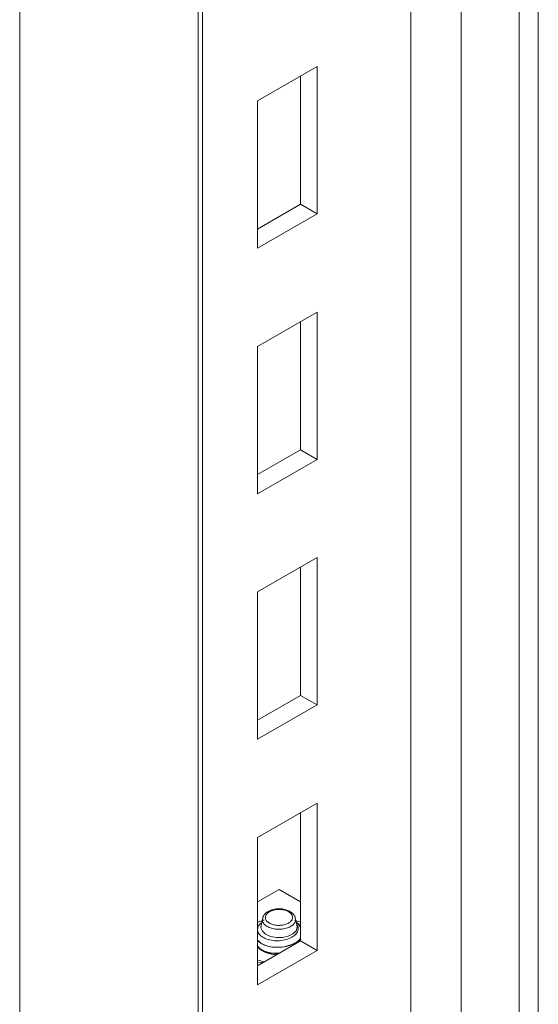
# Model space of a CAD drawing. Header units: millimetres. Extents: x 330 to 1856, y -20 to 3175.
# Tile 10 of 53: x 533 to 619, y 139 to 302. Entities that reach past the tile are written whole.
import ezdxf

# ---------------------------------------------------------------- set-up
doc = ezdxf.new("R2010")
doc.units = ezdxf.units.MM

msp = doc.modelspace()

# ---------------------------------------------------------------- linework, layer by layer
at = {"color": 7, "linetype": 'Continuous', "lineweight": 15}
for p, q in [((532.95, 88.72), (532.95, 497)), ((562.65, 71.58), (562.65, 479.85)), ((563.38, 72.6), (563.38, 480.87)), ((619.22, 104.24), (619.22, 431.73)), ((582.41, 294.51), (572.51, 288.8)), ((582.41, 270.02), (582.41, 294.51)), ((579.66, 292.92), (579.66, 271.61)), ((572.51, 288.8), (572.51, 264.3)), ((579.66, 271.61), (572.51, 267.48)), ((579.66, 271.61), (582.41, 270.02)), ((572.51, 264.3), (582.41, 270.02)), ((582.41, 253.68), (572.51, 247.97)), ((579.66, 252.09), (579.66, 230.78)), ((582.41, 229.19), (582.41, 253.68)), ((572.51, 247.97), (572.51, 223.47)), ((579.66, 230.78), (572.51, 226.66)), ((579.66, 230.78), (582.41, 229.19)), ((572.51, 223.47), (582.41, 229.19)), ((582.41, 212.86), (572.51, 207.14)), ((582.41, 188.36), (582.41, 212.86)), ((579.66, 211.27), (579.66, 189.95)), ((572.51, 207.14), (572.51, 182.65)), ((579.66, 189.95), (572.51, 185.83)), ((579.66, 189.95), (582.41, 188.36)), ((572.51, 182.65), (582.41, 188.36)), ((582.41, 172.03), (572.51, 166.32)), ((582.41, 147.53), (582.41, 172.03)), ((579.66, 170.44), (579.66, 149.13)), ((572.51, 166.32), (572.51, 141.82)), ((572.51, 155.65), (576.09, 157.71)), ((576.09, 157.71), (579.66, 155.65)), ((572.51, 152.22), (573.62, 152.65)), ((573.34, 152.82), (573.14, 151.72)), ((578.71, 152.53), (579.66, 152.25)), ((579.04, 151.73), (578.84, 152.82)), ((579.66, 149.13), (572.51, 145)), ((579.66, 149.13), (582.41, 147.53)), ((572.51, 141.82), (582.41, 147.53)), ((573.49, 145.57), (572.51, 145.58))]:
    msp.add_line(p, q, dxfattribs=at)
at = {"color": 8, "linetype": 'Continuous', "lineweight": 15}
for p, q in [((598.03, 107.56), (598.03, 434.91)), ((606.36, 107.98), (606.36, 434.8)), ((616.02, 104.07), (616.02, 431.42))]:
    msp.add_line(p, q, dxfattribs=at)
at = {"color": 7, "linetype": 'Continuous', "lineweight": 15, "flags": 128}
for points in [[(572.51, 152.28), (572.84, 152.39), (573.6, 152.61)], [(579.66, 152.28), (579.34, 152.39), (578.99, 152.5)], [(579.04, 151.73), (579.09, 151.42), (578.92, 150.84), (578.41, 150.32), (577.63, 149.93), (576.67, 149.72), (575.65, 149.71), (574.67, 149.89), (573.86, 150.26), (573.32, 150.76), (573.09, 151.34), (573.14, 151.72)]]:
    msp.add_lwpolyline(points, dxfattribs=at)
at = {"color": 7, "linetype": 'Continuous', "lineweight": 15}
for centre, radius, start, end in [((575.72, 151.54), 4.7, 226.9826, 269.7932), ((575.89, 151.41), 4.57, 239.8839, 267.7116), ((575.66, 154.35), 8.92, 249.3156, 256.9951)]:
    msp.add_arc(centre, radius, start, end, dxfattribs=at)
for points, knots in [([(574.82, 154.26), (574.67, 154.2), (574.27, 154.06), (573.77, 153.69), (573.4, 153.21), (573.38, 152.87), (573.37, 152.74)], [0, 0, 0, 0, 0.1851303, 0.5075264, 0.8138842, 1, 1, 1, 1]), ([(574.98, 154.2), (574.85, 154.15), (574.51, 154.02), (574.17, 153.77), (573.9, 153.43), (573.79, 153.05), (573.92, 152.59), (574.3, 152.19), (574.89, 151.89), (575.54, 151.74), (576.22, 151.71), (576.9, 151.78), (577.56, 152), (578.06, 152.34), (578.34, 152.76), (578.38, 153.21), (578.14, 153.65), (577.7, 154.01), (577.29, 154.16), (577.11, 154.23)], [0, 0, 0, 0, 0.037684, 0.10253, 0.134596, 0.199414, 0.264523, 0.329265, 0.39314, 0.456135, 0.500092, 0.56277, 0.625455, 0.688084, 0.751239, 0.815307, 0.880156, 0.945261, 1, 1, 1, 1]), ([(576.02, 154.47), (575.96, 154.47), (575.6, 154.46), (575.18, 154.39), (574.88, 154.28), (574.82, 154.26)], [0, 0, 0, 0, 0.153064, 0.847176, 1, 1, 1, 1]), ([(574.82, 154.26), (574.83, 154.26), (574.87, 154.28), (574.92, 154.25), (574.96, 154.22), (574.98, 154.21), (574.98, 154.2)], [0, 0, 0, 0, 0.29292, 0.77696, 0.915285, 1, 1, 1, 1]), ([(576.03, 154.38), (575.93, 154.37), (575.71, 154.37), (575.38, 154.32), (575.13, 154.25), (575.01, 154.21), (574.98, 154.2)], [0, 0, 0, 0, 0.261226, 0.600267, 0.914338, 1, 1, 1, 1]), ([(577.25, 154.29), (577.17, 154.32), (576.84, 154.42), (576.41, 154.48), (576.07, 154.47), (576.02, 154.47)], [0, 0, 0, 0, 0.214797, 0.877667, 1, 1, 1, 1]), ([(576.03, 154.38), (576.03, 154.38), (576.03, 154.39), (576.03, 154.43), (576.03, 154.47), (576.02, 154.46), (576.02, 154.46)], [0, 0, 0, 0, 0.094341, 0.219999, 0.773444, 1, 1, 1, 1]), ([(577.11, 154.23), (576.97, 154.27), (576.74, 154.33), (576.4, 154.37), (576.17, 154.38), (576.05, 154.38), (576.03, 154.38)], [0, 0, 0, 0, 0.401313, 0.674897, 0.948409, 1, 1, 1, 1]), ([(577.25, 154.29), (577.24, 154.3), (577.21, 154.31), (577.16, 154.28), (577.13, 154.25), (577.11, 154.23), (577.11, 154.23)], [0, 0, 0, 0, 0.256727, 0.764987, 0.911873, 1, 1, 1, 1]), ([(578.81, 152.71), (578.8, 152.84), (578.79, 153.18), (578.43, 153.66), (577.91, 154.07), (577.45, 154.22), (577.25, 154.29)], [0, 0, 0, 0, 0.1777288, 0.4624169, 0.7618202, 1, 1, 1, 1]), ([(578.79, 152.27), (578.92, 152.21), (579.31, 152.02), (579.52, 151.74), (579.66, 151.55)], [0, 0, 0, 0, 0.318727, 1, 1, 1, 1]), ([(579.12, 151.7), (579.17, 151.59), (579.33, 151.27), (579.21, 150.71), (578.78, 150.1), (578.02, 149.6), (577.03, 149.26), (575.91, 149.13), (574.78, 149.21), (573.77, 149.51), (573, 149.98), (572.54, 150.58), (572.49, 151.24), (572.72, 151.79), (573.09, 152.05), (573.21, 152.14)], [0, 0, 0, 0, 0.042472, 0.119717, 0.19913, 0.278854, 0.359782, 0.441977, 0.524458, 0.609095, 0.693687, 0.780227, 0.867299, 0.955376, 1, 1, 1, 1]), ([(579.66, 151.34), (579.61, 151.45), (579.5, 151.74), (579.18, 151.98), (578.97, 152.13)], [0, 0, 0, 0, 0.361146, 1, 1, 1, 1]), ([(572.51, 149.24), (572.58, 149.15), (572.78, 148.88), (573.44, 148.51), (574.42, 148.19), (575.53, 148.05), (576.73, 148.1), (577.87, 148.35), (578.82, 148.79), (579.42, 149.21), (579.59, 149.49), (579.65, 149.57)], [0, 0, 0, 0, 0.057993, 0.18553, 0.312449, 0.447984, 0.564295, 0.709963, 0.838601, 0.951595, 1, 1, 1, 1]), ([(579.66, 149.55), (579.63, 149.51), (579.38, 149.15), (578.49, 148.58), (576.9, 148.09), (575.05, 148.05), (573.34, 148.45), (572.77, 149.03), (572.51, 149.29)], [0, 0, 0, 0, 0.024097, 0.213346, 0.405772, 0.594893, 0.820205, 1, 1, 1, 1]), ([(576.19, 147.13), (575.85, 147.1), (574.84, 147.04), (573.34, 147.44), (572.77, 148.01), (572.51, 148.27)], [0, 0, 0, 0, 0.219034, 0.65339, 1, 1, 1, 1]), ([(572.6, 148.1), (572.78, 147.94), (573, 147.74), (573.35, 147.57), (573.47, 147.51), (573.51, 147.49), (573.52, 147.49), (573.53, 147.49), (573.53, 147.49), (573.53, 147.49), (573.53, 147.49), (573.53, 147.49), (573.53, 147.49), (573.53, 147.49), (573.53, 147.48), (573.54, 147.48), (573.63, 147.44), (574.14, 147.25), (575, 147.05), (575.8, 147.07), (576.11, 147.08)], [0, 0, 0, 0, 0.238923, 0.305742, 0.339155, 0.34751, 0.348553, 0.348815, 0.348879, 0.348912, 0.348918, 0.348921, 0.34895, 0.34907, 0.349547, 0.350562, 0.355409, 0.43917, 0.788878, 1, 1, 1, 1])]:
    msp.add_open_spline(points, degree=3, knots=knots, dxfattribs=at)
at = {"color": 8, "linetype": 'Continuous', "lineweight": 15}
msp.add_open_spline([(578.82, 152.73), (578.82, 152.59), (578.83, 152.28), (578.49, 151.82), (577.89, 151.42), (577.08, 151.15), (576.25, 151.06), (575.41, 151.1), (574.62, 151.28), (573.9, 151.64), (573.46, 152.12), (573.28, 152.51), (573.34, 152.71), (573.35, 152.73)], degree=3, knots=[0, 0, 0, 0, 0.079299, 0.183025, 0.286099, 0.389388, 0.492628, 0.565022, 0.668838, 0.774015, 0.880393, 0.98715, 1, 1, 1, 1], dxfattribs=at)

doc.saveas('drawing.dxf')
